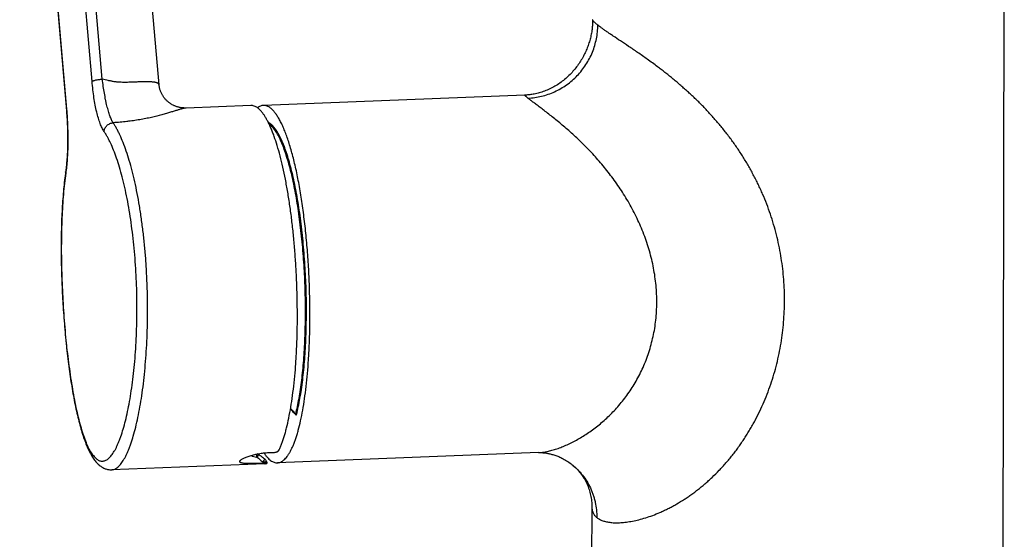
# Model space of a CAD drawing. Header units: millimetres. Extents: x -312 to 514, y -125 to 638.
# Tile 2 of 42: x -159 to -49, y -57 to 1. Entities that reach past the tile are written whole.
import ezdxf

# ---------------------------------------------------------------- set-up
doc = ezdxf.new("R2010")
doc.units = ezdxf.units.MM
doc.header["$LTSCALE"] = 23.1
doc.layers.get('0').update_dxf_attribs({"linetype": 'CONTINUOUS'})

msp = doc.modelspace()

# ---------------------------------------------------------------- linework, layer by layer
at = {"color": 9, "linetype": 'CONTINUOUS'}
for p, q in [((-151.22, -5.48), (-156.43, 54.49)), ((-150.08, -5.22), (-155.29, 54.75)), ((-159.29, 51.38), (-154.08, -8.59)), ((-132.82, -47.48), (-132.76, -47.48)), ((-132.13, -48.04), (-132.12, -48.18))]:
    msp.add_line(p, q, dxfattribs=at)
at = {"color": 7, "linetype": 'CONTINUOUS'}
for p, q in [((-143.72, -5.86), (-148.89, 53.67)), ((-49.17, 25.76), (-49.44, -120.79)), ((-102.82, -7.01), (-132.05, -8.16)), ((-102.82, -7.01), (-102.82, -7.01)), ((-133.47, -8.16), (-140.7, -8.45)), ((-101.26, -46.98), (-130.49, -48.13)), ((-131.9, -48.23), (-149.02, -48.9)), ((-131.66, -48.1), (-131.65, -48.19)), ((-97.54, -48.32), (-97.54, -48.32)), ((-149.02, -48.9), (-149.02, -48.9)), ((-95.32, -53.01), (-95.44, -120.7)), ((-95.32, -52.87), (-95.32, -53.01))]:
    msp.add_line(p, q, dxfattribs=at)
for points in [[(-159.31, 51.39), (-154.08, -8.77)], [(-95.22, 1.43), (-95.22, 1.31), (-95.22, 1.17), (-95.23, 1.04), (-95.23, 0.9), (-95.24, 0.76), (-95.26, 0.62), (-95.27, 0.49), (-95.29, 0.35), (-95.31, 0.21), (-95.33, 0.07), (-95.35, -0.07), (-95.38, -0.2), (-95.41, -0.34), (-95.44, -0.48), (-95.47, -0.62), (-95.51, -0.76), (-95.55, -0.89), (-95.59, -1.03), (-95.63, -1.17), (-95.67, -1.31), (-95.72, -1.44), (-95.77, -1.58), (-95.82, -1.72), (-95.88, -1.85), (-95.94, -1.99), (-96, -2.12), (-96.06, -2.26), (-96.12, -2.39), (-96.19, -2.53), (-96.26, -2.66), (-96.33, -2.8), (-96.41, -2.93), (-96.49, -3.06), (-96.57, -3.2), (-96.65, -3.33), (-96.74, -3.46), (-96.83, -3.59), (-96.92, -3.72), (-97.02, -3.85), (-97.12, -3.97), (-97.22, -4.1), (-97.32, -4.22), (-97.42, -4.34), (-97.53, -4.46), (-97.64, -4.58), (-97.75, -4.7), (-97.87, -4.81), (-97.99, -4.93), (-98.11, -5.04), (-98.23, -5.15), (-98.36, -5.25), (-98.49, -5.36), (-98.62, -5.46), (-98.75, -5.56), (-98.89, -5.65), (-99.02, -5.75), (-99.16, -5.84), (-99.3, -5.93), (-99.44, -6.01), (-99.58, -6.09), (-99.72, -6.17), (-99.87, -6.24), (-100.01, -6.31), (-100.16, -6.38), (-100.3, -6.44), (-100.45, -6.5), (-100.6, -6.56), (-100.75, -6.61), (-100.89, -6.66), (-101.04, -6.71), (-101.19, -6.75), (-101.33, -6.79), (-101.47, -6.83), (-101.61, -6.86), (-101.75, -6.89), (-101.88, -6.91), (-102.01, -6.93), (-102.14, -6.95), (-102.26, -6.97), (-102.39, -6.98), (-102.5, -6.99), (-102.62, -7), (-102.73, -7.01), (-102.82, -7.01)], [(-140.7, -8.45), (-140.74, -8.45), (-140.79, -8.45), (-140.85, -8.45), (-140.91, -8.45), (-140.97, -8.44), (-141.03, -8.44), (-141.1, -8.43), (-141.16, -8.43), (-141.23, -8.42), (-141.3, -8.41), (-141.37, -8.4), (-141.44, -8.38), (-141.51, -8.36), (-141.58, -8.35), (-141.66, -8.33), (-141.73, -8.3), (-141.8, -8.28), (-141.88, -8.25), (-141.95, -8.22), (-142.02, -8.19), (-142.09, -8.16), (-142.16, -8.12), (-142.24, -8.08), (-142.3, -8.04), (-142.37, -8), (-142.44, -7.96), (-142.51, -7.92), (-142.57, -7.87), (-142.63, -7.82), (-142.7, -7.77), (-142.76, -7.72), (-142.82, -7.67), (-142.87, -7.61), (-142.93, -7.56), (-142.98, -7.5), (-143.04, -7.44), (-143.09, -7.38), (-143.14, -7.32), (-143.18, -7.26), (-143.23, -7.19), (-143.27, -7.13), (-143.31, -7.06), (-143.35, -7), (-143.39, -6.93), (-143.43, -6.86), (-143.46, -6.79), (-143.49, -6.72), (-143.52, -6.65), (-143.55, -6.58), (-143.58, -6.51), (-143.6, -6.44), (-143.62, -6.37), (-143.64, -6.29), (-143.66, -6.22), (-143.68, -6.15), (-143.69, -6.08), (-143.7, -6.01), (-143.71, -5.94), (-143.72, -5.86)], [(-154.08, -8.77), (-154.07, -8.93), (-154.06, -9.08), (-154.05, -9.24), (-154.04, -9.4), (-154.03, -9.55), (-154.02, -9.71), (-154.01, -9.86), (-154, -10.01), (-153.99, -10.17), (-153.99, -10.32), (-153.98, -10.48), (-153.97, -10.63), (-153.97, -10.78), (-153.96, -10.93), (-153.96, -11.08), (-153.96, -11.23), (-153.96, -11.38), (-153.95, -11.53), (-153.95, -11.68), (-153.95, -11.83), (-153.95, -11.97), (-153.95, -12.12), (-153.95, -12.27), (-153.95, -12.41), (-153.96, -12.55), (-153.96, -12.7), (-153.96, -12.84), (-153.97, -12.98), (-153.97, -13.12), (-153.98, -13.25), (-153.98, -13.39), (-153.99, -13.52), (-154, -13.66), (-154, -13.79), (-154.01, -13.92), (-154.02, -14.05), (-154.03, -14.18), (-154.04, -14.3), (-154.05, -14.43), (-154.06, -14.55), (-154.07, -14.67), (-154.08, -14.79), (-154.09, -14.91), (-154.11, -15.02), (-154.12, -15.13), (-154.13, -15.24), (-154.15, -15.35), (-154.16, -15.46), (-154.2, -15.78)], [(-154.2, -15.78), (-154.24, -16.02), (-154.27, -16.26), (-154.3, -16.51), (-154.33, -16.76), (-154.35, -17.02), (-154.38, -17.27), (-154.4, -17.53), (-154.43, -17.79), (-154.45, -18.06), (-154.47, -18.33), (-154.49, -18.6), (-154.51, -18.87), (-154.53, -19.14), (-154.55, -19.42), (-154.56, -19.7), (-154.58, -19.98), (-154.59, -20.27), (-154.61, -20.55), (-154.62, -20.84), (-154.63, -21.13), (-154.64, -21.42), (-154.65, -21.72), (-154.65, -22.01), (-154.66, -22.31), (-154.66, -22.61), (-154.67, -22.91), (-154.67, -23.21), (-154.67, -23.52), (-154.68, -23.82), (-154.68, -24.13), (-154.68, -24.44), (-154.67, -24.74), (-154.67, -25.05), (-154.67, -25.36), (-154.66, -25.67), (-154.66, -25.99), (-154.65, -26.3), (-154.64, -26.61), (-154.63, -26.93), (-154.62, -27.24), (-154.61, -27.55), (-154.6, -27.87), (-154.59, -28.18), (-154.58, -28.5), (-154.56, -28.81), (-154.55, -29.13), (-154.53, -29.44), (-154.51, -29.76), (-154.5, -30.07), (-154.48, -30.39), (-154.46, -30.7), (-154.44, -31.02), (-154.42, -31.33), (-154.39, -31.64), (-154.37, -31.95), (-154.35, -32.26), (-154.32, -32.57), (-154.3, -32.88), (-154.27, -33.19), (-154.24, -33.5), (-154.21, -33.8), (-154.19, -34.11), (-154.16, -34.41), (-154.13, -34.71), (-154.09, -35.01), (-154.06, -35.31), (-154.03, -35.61), (-154, -35.91), (-153.96, -36.2), (-153.93, -36.49), (-153.89, -36.78), (-153.85, -37.07), (-153.82, -37.36), (-153.78, -37.64), (-153.74, -37.92), (-153.7, -38.2), (-153.66, -38.48), (-153.62, -38.76), (-153.58, -39.03), (-153.53, -39.3), (-153.49, -39.57), (-153.45, -39.83), (-153.4, -40.1), (-153.36, -40.36), (-153.31, -40.61), (-153.26, -40.87), (-153.22, -41.12), (-153.17, -41.37), (-153.12, -41.61), (-153.07, -41.86), (-153.02, -42.1), (-152.97, -42.33), (-152.91, -42.57), (-152.86, -42.8), (-152.81, -43.02), (-152.75, -43.25), (-152.7, -43.47), (-152.64, -43.68), (-152.59, -43.89), (-152.53, -44.1), (-152.47, -44.31), (-152.41, -44.51), (-152.35, -44.71), (-152.29, -44.91), (-152.23, -45.1), (-152.17, -45.29), (-152.1, -45.47), (-152.04, -45.65), (-151.97, -45.83), (-151.9, -46.01), (-151.83, -46.18), (-151.76, -46.34), (-151.69, -46.51), (-151.62, -46.66), (-151.55, -46.82), (-151.48, -46.96), (-151.4, -47.1), (-151.33, -47.24), (-151.25, -47.37), (-151.17, -47.49), (-151.1, -47.61), (-151.02, -47.72), (-150.95, -47.82), (-150.87, -47.92), (-150.79, -48.01), (-150.72, -48.1), (-150.64, -48.18), (-150.56, -48.26), (-150.48, -48.33), (-150.41, -48.4), (-150.33, -48.46), (-150.24, -48.52), (-150.16, -48.58), (-150.08, -48.63), (-150, -48.67), (-149.91, -48.72), (-149.83, -48.75), (-149.75, -48.79), (-149.66, -48.81), (-149.58, -48.84), (-149.49, -48.86), (-149.41, -48.88), (-149.33, -48.89), (-149.24, -48.9), (-149.16, -48.9), (-149.08, -48.9), (-149.02, -48.9)], [(-131.86, -47.74), (-131.95, -47.68), (-132.04, -47.61), (-132.14, -47.54), (-132.23, -47.47), (-132.32, -47.4), (-132.42, -47.33), (-132.51, -47.26), (-132.59, -47.2)], [(-101.24, -46.98), (-101.22, -46.98), (-101.2, -46.98), (-101.17, -46.98), (-101.14, -46.98), (-101.11, -46.98), (-101.08, -46.98), (-101.05, -46.98), (-101.01, -46.98), (-100.97, -46.98), (-100.93, -46.99), (-100.88, -46.99), (-100.83, -46.99), (-100.78, -47), (-100.72, -47), (-100.66, -47.01), (-100.6, -47.02), (-100.53, -47.02), (-100.46, -47.03), (-100.39, -47.05), (-100.31, -47.06), (-100.23, -47.07), (-100.14, -47.09), (-100.05, -47.11), (-99.96, -47.13), (-99.87, -47.15), (-99.77, -47.18), (-99.67, -47.21), (-99.56, -47.24), (-99.46, -47.28), (-99.35, -47.31), (-99.24, -47.35), (-99.12, -47.4), (-99.01, -47.44), (-98.89, -47.5), (-98.77, -47.55), (-98.65, -47.61), (-98.52, -47.68), (-98.39, -47.75), (-98.26, -47.82), (-98.13, -47.9), (-98, -47.98), (-97.88, -48.07), (-97.75, -48.15), (-97.64, -48.24), (-97.54, -48.32)], [(-97.54, -48.32), (-97.44, -48.4), (-97.33, -48.5), (-97.22, -48.6), (-97.11, -48.7), (-97, -48.81), (-96.89, -48.92), (-96.79, -49.04), (-96.69, -49.16), (-96.59, -49.28), (-96.49, -49.4), (-96.4, -49.53), (-96.31, -49.66), (-96.23, -49.8), (-96.14, -49.93), (-96.07, -50.07), (-95.99, -50.21), (-95.92, -50.35), (-95.85, -50.5), (-95.79, -50.64), (-95.73, -50.79), (-95.67, -50.95), (-95.62, -51.1), (-95.57, -51.26), (-95.52, -51.42), (-95.48, -51.58), (-95.45, -51.74), (-95.41, -51.91), (-95.39, -52.07), (-95.36, -52.23), (-95.35, -52.4), (-95.33, -52.56), (-95.32, -52.72), (-95.32, -52.87)]]:
    msp.add_lwpolyline(points, dxfattribs=at)
for centre, radius, start, end in [((-109.43, -24.03), 26.67, 222.7176, 224.4215), ((-128.26, -42.5), 0.3, 224.4215, 246.0477), ((-132.89, -47.6), 0.5, 52.465, 68.1661), ((-132.16, -48.15), 0.5, 4.9696, 54.1827)]:
    msp.add_arc(centre, radius, start, end, dxfattribs=at)
at = {"color": 9, "linetype": 'CONTINUOUS'}
for centre, radius, start, end in [((-109.5, -24.1), 26.53, 222.6286, 224.4174), ((-111.21, -23.56), 32.2, 227.9789, 229.4737)]:
    msp.add_arc(centre, radius, start, end, dxfattribs=at)
for points, knots in [([(-94.65, 0.83), (-94.69, 0.87), (-94.77, 0.93), (-94.89, 1.03), (-94.99, 1.12), (-95.07, 1.2), (-95.13, 1.27), (-95.17, 1.33), (-95.2, 1.37), (-95.21, 1.39), (-95.21, 1.41), (-95.22, 1.42), (-95.22, 1.43)], [0, 0, 0, 0, 0.205348, 0.387477, 0.546266, 0.681721, 0.794006, 0.883577, 0.920123, 0.951426, 0.977847, 1, 1, 1, 1]), ([(-102.46, -7.34), (-101.95, -7.32), (-100.92, -7.18), (-99.45, -6.67), (-98.1, -5.89), (-96.9, -4.86), (-95.93, -3.62), (-95.2, -2.23), (-94.75, -0.72), (-94.65, 0.31), (-94.65, 0.83)], [0, 0, 0, 0, 0.123426, 0.247817, 0.373034, 0.498791, 0.624731, 0.750468, 0.875642, 1, 1, 1, 1]), ([(-87.96, -3.84), (-88.34, -3.55), (-89.08, -3.01), (-90.16, -2.25), (-91.16, -1.57), (-92.08, -0.96), (-92.77, -0.5), (-93.27, -0.16), (-93.61, 0.07), (-93.91, 0.28), (-94.19, 0.48), (-94.43, 0.66), (-94.58, 0.77), (-94.65, 0.83)], [0, 0, 0, 0, 0.174234, 0.336645, 0.485887, 0.62077, 0.740325, 0.794113, 0.843797, 0.889307, 0.930551, 0.96746, 1, 1, 1, 1]), ([(-94.75, -54.25), (-94.65, -54.32), (-94.44, -54.46), (-94.08, -54.62), (-93.66, -54.73), (-93.18, -54.81), (-92.64, -54.84), (-92.06, -54.82), (-91.43, -54.76), (-90.75, -54.65), (-90.03, -54.49), (-89.27, -54.28), (-88.49, -54.01), (-87.82, -53.74), (-87.28, -53.49), (-86.86, -53.29), (-86.44, -53.08), (-85.88, -52.77), (-85.31, -52.43), (-84.75, -52.07), (-84.33, -51.78), (-83.91, -51.48), (-83.34, -51.05), (-82.79, -50.6), (-82.25, -50.12), (-81.72, -49.63), (-81.19, -49.1), (-80.69, -48.56), (-80.31, -48.14), (-79.94, -47.71), (-79.58, -47.27), (-79.23, -46.82), (-78.89, -46.36), (-78.56, -45.88), (-78.24, -45.4), (-77.93, -44.91), (-77.62, -44.42), (-77.33, -43.91), (-76.96, -43.23), (-76.52, -42.35), (-76.03, -41.28), (-75.59, -40.18), (-75.2, -39.07), (-74.85, -37.93), (-74.55, -36.79), (-74.3, -35.63), (-74.09, -34.46), (-73.94, -33.28), (-73.83, -32.09), (-73.76, -30.9), (-73.75, -29.71), (-73.78, -28.52), (-73.86, -27.33), (-73.99, -26.14), (-74.16, -24.96), (-74.38, -23.79), (-74.65, -22.62), (-74.97, -21.47), (-75.33, -20.32), (-75.74, -19.19), (-76.12, -18.26), (-76.45, -17.53), (-76.7, -16.98), (-76.97, -16.44), (-77.25, -15.9), (-77.54, -15.37), (-77.83, -14.85), (-78.14, -14.33), (-78.46, -13.81), (-78.79, -13.3), (-79.13, -12.8), (-79.47, -12.31), (-79.83, -11.82), (-80.2, -11.34), (-80.57, -10.86), (-80.95, -10.4), (-81.34, -9.94), (-81.73, -9.49), (-82.13, -9.05), (-82.53, -8.61), (-82.94, -8.19), (-83.36, -7.77), (-83.77, -7.37), (-84.19, -6.97), (-84.62, -6.59), (-85.04, -6.21), (-85.46, -5.84), (-85.88, -5.48), (-86.3, -5.13), (-86.72, -4.79), (-87.14, -4.46), (-87.55, -4.15), (-87.82, -3.94), (-87.96, -3.84)], [0, 0, 0, 0, 0.005302, 0.011133, 0.017602, 0.024777, 0.032698, 0.041382, 0.050833, 0.061042, 0.071992, 0.083657, 0.096005, 0.108998, 0.115724, 0.122595, 0.129607, 0.136751, 0.151409, 0.158914, 0.166527, 0.174242, 0.182052, 0.197933, 0.205994, 0.214129, 0.230593, 0.238911, 0.24728, 0.255697, 0.264159, 0.272661, 0.281199, 0.28977, 0.298371, 0.306999, 0.315651, 0.324325, 0.333019, 0.350459, 0.367956, 0.385499, 0.403079, 0.420688, 0.438319, 0.455969, 0.473632, 0.491306, 0.508989, 0.526681, 0.54438, 0.562088, 0.579806, 0.597535, 0.615279, 0.633041, 0.650823, 0.66863, 0.686464, 0.704329, 0.722225, 0.731185, 0.740153, 0.749129, 0.758111, 0.767099, 0.776092, 0.785088, 0.794087, 0.803086, 0.812083, 0.821075, 0.83006, 0.839033, 0.847991, 0.856931, 0.865849, 0.874739, 0.883595, 0.892409, 0.901175, 0.909888, 0.918541, 0.927125, 0.935633, 0.944056, 0.952388, 0.960623, 0.968751, 0.976763, 0.984647, 0.992395, 1, 1, 1, 1]), ([(-151.22, -5.48), (-151.21, -5.47), (-151.19, -5.45), (-151.15, -5.43), (-151.11, -5.41), (-151.04, -5.38), (-150.94, -5.35), (-150.79, -5.31), (-150.63, -5.28), (-150.45, -5.25), (-150.26, -5.23), (-150.14, -5.22), (-150.08, -5.22)], [0, 0, 0, 0, 0.027964, 0.061808, 0.101659, 0.147421, 0.255598, 0.383371, 0.526676, 0.680739, 0.840333, 1, 1, 1, 1]), ([(-149.87, -11.07), (-149.91, -11.01), (-149.99, -10.88), (-150.1, -10.67), (-150.21, -10.44), (-150.32, -10.18), (-150.42, -9.89), (-150.55, -9.46), (-150.71, -8.87), (-150.87, -8.11), (-151.01, -7.28), (-151.13, -6.39), (-151.19, -5.79), (-151.22, -5.48)], [0, 0, 0, 0, 0.037126, 0.078106, 0.122975, 0.17171, 0.224237, 0.280444, 0.403265, 0.538662, 0.684719, 0.839261, 1, 1, 1, 1]), ([(-148.86, -10.1), (-148.89, -10.05), (-148.96, -9.94), (-149.05, -9.76), (-149.14, -9.55), (-149.22, -9.32), (-149.31, -9.07), (-149.42, -8.69), (-149.53, -8.29), (-149.63, -7.87), (-149.73, -7.4), (-149.84, -6.79), (-149.97, -6.02), (-150.04, -5.49), (-150.08, -5.22)], [0, 0, 0, 0, 0.036509, 0.077019, 0.121547, 0.170051, 0.22245, 0.27862, 0.401608, 0.468026, 0.537407, 0.683965, 0.838966, 1, 1, 1, 1]), ([(-143.72, -5.85), (-143.72, -5.83), (-143.73, -5.8), (-143.76, -5.75), (-143.8, -5.71), (-143.85, -5.67), (-143.93, -5.64), (-144.01, -5.61), (-144.11, -5.59), (-144.22, -5.57), (-144.34, -5.55), (-144.48, -5.54), (-144.63, -5.53), (-144.85, -5.52), (-145.09, -5.52), (-145.34, -5.52), (-145.54, -5.52), (-145.76, -5.53), (-145.98, -5.53), (-146.22, -5.54), (-146.46, -5.55), (-146.71, -5.56), (-146.98, -5.57), (-147.25, -5.58), (-147.53, -5.58), (-147.83, -5.58), (-148.13, -5.57), (-148.39, -5.55), (-148.6, -5.53), (-148.76, -5.5), (-148.93, -5.48), (-149.09, -5.44), (-149.25, -5.41), (-149.47, -5.36), (-149.75, -5.3), (-149.97, -5.25), (-150.08, -5.22)], [0, 0, 0, 0, 0.008158, 0.016422, 0.025409, 0.035611, 0.047389, 0.060962, 0.076415, 0.093765, 0.113008, 0.134126, 0.157092, 0.181858, 0.23657, 0.266399, 0.297792, 0.330702, 0.365124, 0.401066, 0.438536, 0.477541, 0.518084, 0.560167, 0.603781, 0.648908, 0.695587, 0.74386, 0.768583, 0.793641, 0.818967, 0.844503, 0.870199, 0.896017, 0.947906, 1, 1, 1, 1]), ([(-102.46, -7.34), (-102.49, -7.32), (-102.55, -7.27), (-102.62, -7.21), (-102.67, -7.17), (-102.7, -7.14), (-102.73, -7.12), (-102.76, -7.1), (-102.78, -7.08), (-102.79, -7.06), (-102.81, -7.05), (-102.82, -7.04), (-102.82, -7.03), (-102.82, -7.03), (-102.83, -7.02), (-102.83, -7.02), (-102.83, -7.02), (-102.83, -7.01), (-102.82, -7.01), (-102.82, -7.01)], [0, 0, 0, 0, 0.247567, 0.459065, 0.551172, 0.634155, 0.708236, 0.773577, 0.830111, 0.877752, 0.916579, 0.946796, 0.958764, 0.968703, 0.976693, 0.982877, 0.987545, 0.991321, 1, 1, 1, 1]), ([(-101.26, -46.98), (-101.1, -46.98), (-100.78, -46.95), (-100.29, -46.86), (-99.76, -46.73), (-99.21, -46.56), (-98.64, -46.35), (-98.06, -46.1), (-97.47, -45.82), (-96.66, -45.39), (-95.66, -44.76), (-94.68, -44.03), (-93.92, -43.38), (-93.36, -42.86), (-92.81, -42.3), (-92.09, -41.5), (-91.24, -40.42), (-90.49, -39.24), (-89.95, -38.24), (-89.57, -37.45), (-89.23, -36.63), (-88.93, -35.78), (-88.67, -34.91), (-88.45, -34.01), (-88.27, -33.09), (-88.1, -31.84), (-88.01, -30.23), (-88.08, -28.61), (-88.24, -27.32), (-88.4, -26.35), (-88.61, -25.39), (-88.86, -24.43), (-89.15, -23.5), (-89.59, -22.27), (-90.11, -21.08), (-90.68, -19.93), (-91.29, -18.81), (-92.12, -17.48), (-93.19, -15.98), (-94.32, -14.57), (-95.49, -13.27), (-96.68, -12.08), (-97.68, -11.16), (-98.47, -10.48), (-99.22, -9.85), (-99.94, -9.28), (-100.63, -8.74), (-101.09, -8.39), (-101.51, -8.07), (-101.88, -7.79), (-102.15, -7.59), (-102.34, -7.44), (-102.42, -7.38), (-102.46, -7.34)], [0, 0, 0, 0, 0.008985, 0.018804, 0.029384, 0.040637, 0.052477, 0.064829, 0.077634, 0.090846, 0.118325, 0.147042, 0.16182, 0.176861, 0.192158, 0.207707, 0.239543, 0.272379, 0.289181, 0.306235, 0.32354, 0.341092, 0.358887, 0.376917, 0.39517, 0.413629, 0.451072, 0.489066, 0.508205, 0.527394, 0.546604, 0.565807, 0.584974, 0.604081, 0.642016, 0.660812, 0.679467, 0.716284, 0.752352, 0.787548, 0.821725, 0.854691, 0.886175, 0.901243, 0.915776, 0.9429, 0.955276, 0.966696, 0.977021, 0.986105, 0.993807, 0.997099, 1, 1, 1, 1]), ([(-154.08, -8.59), (-154.02, -9.22), (-153.96, -10.18), (-153.93, -11.46), (-153.93, -12.4), (-153.95, -13.31), (-154, -14.17), (-154.07, -14.98), (-154.13, -15.49), (-154.16, -15.74)], [0, 0, 0, 0, 0.268206, 0.402645, 0.534661, 0.662244, 0.783467, 0.89657, 1, 1, 1, 1]), ([(-154.08, -8.59), (-154.08, -8.59), (-154.09, -8.6), (-154.1, -8.62), (-154.1, -8.63), (-154.1, -8.63)], [0, 0, 0, 0, 0.543847, 0.778168, 1, 1, 1, 1]), ([(-140.7, -8.45), (-140.72, -8.45), (-140.77, -8.45), (-140.86, -8.47), (-140.96, -8.49), (-141.07, -8.52), (-141.2, -8.55), (-141.4, -8.61), (-141.68, -8.69), (-142.04, -8.8), (-142.46, -8.93), (-142.92, -9.07), (-143.63, -9.27), (-144.39, -9.46), (-145.22, -9.64), (-145.89, -9.76), (-146.48, -9.85), (-146.96, -9.91), (-147.46, -9.97), (-148.09, -10.04), (-148.6, -10.08), (-148.86, -10.1)], [0, 0, 0, 0, 0.00875, 0.019273, 0.031577, 0.045649, 0.061464, 0.07898, 0.118923, 0.16509, 0.217158, 0.275024, 0.338478, 0.480836, 0.558959, 0.641256, 0.727269, 0.771449, 0.816251, 0.907376, 1, 1, 1, 1]), ([(-149.87, -11.07), (-149.87, -11.01), (-149.85, -10.89), (-149.78, -10.71), (-149.68, -10.55), (-149.56, -10.4), (-149.41, -10.28), (-149.23, -10.19), (-149.05, -10.12), (-148.92, -10.11), (-148.86, -10.1)], [0, 0, 0, 0, 0.120529, 0.243364, 0.368262, 0.49469, 0.621907, 0.749069, 0.87534, 1, 1, 1, 1]), ([(-148.13, -48.4), (-148.07, -48.34), (-147.96, -48.21), (-147.8, -47.98), (-147.64, -47.73), (-147.48, -47.44), (-147.33, -47.12), (-147.18, -46.78), (-147.03, -46.41), (-146.83, -45.86), (-146.59, -45.1), (-146.32, -44.11), (-146.08, -43.03), (-145.85, -41.85), (-145.65, -40.6), (-145.47, -39.26), (-145.32, -37.87), (-145.2, -36.41), (-145.1, -34.91), (-145.02, -32.83), (-145, -30.72), (-145.04, -28.6), (-145.11, -27), (-145.2, -25.42), (-145.33, -23.86), (-145.5, -22.33), (-145.69, -20.84), (-145.91, -19.4), (-146.16, -18.02), (-146.43, -16.71), (-146.73, -15.48), (-147.04, -14.34), (-147.38, -13.29), (-147.73, -12.33), (-148.04, -11.61), (-148.29, -11.08), (-148.48, -10.73), (-148.66, -10.4), (-148.79, -10.2), (-148.86, -10.1)], [0, 0, 0, 0, 0.006429, 0.013454, 0.0211, 0.029381, 0.038303, 0.047871, 0.058081, 0.068928, 0.092498, 0.118488, 0.146775, 0.177211, 0.209628, 0.243842, 0.279655, 0.316857, 0.355228, 0.394539, 0.475035, 0.515744, 0.556434, 0.596863, 0.636788, 0.675975, 0.714191, 0.751212, 0.786824, 0.820824, 0.853021, 0.883239, 0.911321, 0.937131, 0.960558, 0.971353, 0.981527, 0.991075, 1, 1, 1, 1]), ([(-128.44, -42.67), (-128.37, -42.39), (-128.24, -41.81), (-128.06, -40.9), (-127.9, -39.92), (-127.76, -38.88), (-127.64, -37.79), (-127.54, -36.63), (-127.46, -35.44), (-127.4, -34.2), (-127.36, -32.94), (-127.34, -31.64), (-127.34, -30.33), (-127.38, -28.56), (-127.47, -26.36), (-127.67, -23.76), (-127.9, -21.64), (-128.12, -20.01), (-128.3, -18.84), (-128.5, -17.73), (-128.71, -16.67), (-128.94, -15.67), (-129.18, -14.74), (-129.44, -13.89), (-129.7, -13.1), (-129.97, -12.4), (-130.21, -11.87), (-130.4, -11.5), (-130.55, -11.24), (-130.69, -11.01), (-130.84, -10.8), (-130.98, -10.62), (-131.13, -10.46), (-131.28, -10.32), (-131.38, -10.24), (-131.43, -10.21)], [0, 0, 0, 0, 0.025796, 0.053651, 0.083446, 0.115045, 0.148298, 0.183045, 0.219114, 0.256326, 0.294492, 0.333419, 0.37291, 0.412761, 0.492726, 0.571681, 0.648014, 0.684712, 0.720182, 0.754248, 0.786743, 0.817512, 0.846411, 0.873313, 0.898106, 0.9207, 0.941031, 0.950339, 0.959073, 0.967236, 0.974838, 0.981891, 0.988415, 0.994439, 1, 1, 1, 1]), ([(-149.19, -47.47), (-149.14, -47.41), (-149.03, -47.28), (-148.88, -47.07), (-148.72, -46.82), (-148.57, -46.55), (-148.43, -46.25), (-148.28, -45.92), (-148.14, -45.57), (-147.95, -45.05), (-147.72, -44.33), (-147.47, -43.39), (-147.23, -42.36), (-147.01, -41.25), (-146.82, -40.05), (-146.65, -38.79), (-146.5, -37.46), (-146.34, -35.59), (-146.21, -33.15), (-146.18, -30.67), (-146.22, -28.65), (-146.3, -26.64), (-146.45, -24.64), (-146.66, -22.68), (-146.84, -21.27), (-147.05, -19.9), (-147.29, -18.59), (-147.55, -17.35), (-147.83, -16.18), (-148.13, -15.09), (-148.45, -14.09), (-148.79, -13.19), (-149.08, -12.5), (-149.33, -12), (-149.5, -11.67), (-149.68, -11.36), (-149.81, -11.16), (-149.87, -11.07)], [0, 0, 0, 0, 0.006433, 0.013461, 0.021107, 0.029386, 0.038307, 0.04787, 0.058075, 0.068917, 0.09247, 0.11844, 0.146705, 0.177119, 0.209516, 0.243713, 0.279514, 0.316709, 0.394392, 0.474917, 0.515647, 0.556361, 0.636762, 0.675972, 0.714208, 0.751245, 0.786868, 0.820873, 0.85307, 0.883283, 0.911357, 0.937157, 0.960573, 0.971362, 0.981531, 0.991077, 1, 1, 1, 1]), ([(-154.16, -15.74), (-154.22, -16.11), (-154.32, -16.9), (-154.43, -18.11), (-154.53, -19.39), (-154.6, -20.74), (-154.64, -22.13), (-154.66, -23.57), (-154.66, -25.04), (-154.62, -27.05), (-154.52, -29.57), (-154.32, -32.57), (-154.09, -35.03), (-153.86, -36.92), (-153.67, -38.27), (-153.47, -39.57), (-153.26, -40.79), (-153.03, -41.94), (-152.78, -43), (-152.53, -43.98), (-152.26, -44.85), (-152.02, -45.52), (-151.83, -46), (-151.68, -46.32), (-151.54, -46.61), (-151.39, -46.88), (-151.24, -47.12), (-151.08, -47.32), (-150.93, -47.5), (-150.77, -47.65), (-150.62, -47.77), (-150.46, -47.86), (-150.3, -47.92), (-150.14, -47.95), (-149.98, -47.94), (-149.82, -47.91), (-149.66, -47.84), (-149.5, -47.75), (-149.34, -47.62), (-149.24, -47.52), (-149.19, -47.47)], [0, 0, 0, 0, 0.033412, 0.068967, 0.10647, 0.145705, 0.186439, 0.22843, 0.271422, 0.315152, 0.403738, 0.491986, 0.577693, 0.618925, 0.658733, 0.696874, 0.733121, 0.767261, 0.7991, 0.828469, 0.855222, 0.879246, 0.890211, 0.90047, 0.910023, 0.918874, 0.927034, 0.934521, 0.941363, 0.947604, 0.953303, 0.958544, 0.963433, 0.968107, 0.972723, 0.977441, 0.982414, 0.987769, 0.993606, 1, 1, 1, 1]), ([(-154.16, -15.74), (-154.17, -15.7), (-154.18, -15.64), (-154.18, -15.58), (-154.17, -15.55)], [0, 0, 0, 0, 0.504855, 1, 1, 1, 1]), ([(-128.48, -42.71), (-128.48, -42.71), (-128.48, -42.7), (-128.48, -42.7), (-128.48, -42.7), (-128.47, -42.7), (-128.47, -42.7), (-128.47, -42.69), (-128.46, -42.69), (-128.46, -42.68), (-128.45, -42.68), (-128.45, -42.67), (-128.44, -42.67)], [0, 0, 0, 0, 0.005354, 0.01788, 0.0382, 0.066393, 0.146376, 0.257534, 0.399308, 0.570941, 0.771553, 1, 1, 1, 1]), ([(-128.44, -42.67), (-128.44, -42.67), (-128.4, -42.69), (-128.37, -42.71), (-128.34, -42.72)], [0, 0, 0, 0, 0.246493, 1, 1, 1, 1]), ([(-133.4, -47.3), (-133.31, -47.35), (-133.12, -47.44), (-132.92, -47.47), (-132.82, -47.48)], [0, 0, 0, 0, 0.496871, 1, 1, 1, 1]), ([(-132.86, -47.17), (-132.86, -47.18), (-132.84, -47.23), (-132.83, -47.3), (-132.82, -47.39), (-132.82, -47.45), (-132.82, -47.48)], [0, 0, 0, 0, 0.196256, 0.43351, 0.70454, 1, 1, 1, 1]), ([(-132.81, -47.15), (-132.81, -47.16), (-132.8, -47.18), (-132.79, -47.23), (-132.77, -47.29), (-132.76, -47.39), (-132.76, -47.45), (-132.76, -47.48)], [0, 0, 0, 0, 0.08758, 0.187755, 0.422937, 0.697398, 1, 1, 1, 1]), ([(-132.59, -47.2), (-132.59, -47.2), (-132.59, -47.2), (-132.59, -47.21), (-132.59, -47.21), (-132.59, -47.22), (-132.59, -47.23), (-132.6, -47.24), (-132.61, -47.25), (-132.61, -47.27), (-132.63, -47.29), (-132.65, -47.33), (-132.68, -47.38), (-132.72, -47.43), (-132.75, -47.47), (-132.76, -47.48)], [0, 0, 0, 0, 0.009761, 0.016736, 0.025503, 0.048846, 0.080213, 0.119622, 0.166942, 0.221952, 0.284362, 0.429968, 0.600477, 0.791965, 1, 1, 1, 1]), ([(-149.02, -48.9), (-148.99, -48.9), (-148.91, -48.89), (-148.76, -48.86), (-148.56, -48.77), (-148.34, -48.61), (-148.2, -48.48), (-148.13, -48.4)], [0, 0, 0, 0, 0.107728, 0.217703, 0.450207, 0.708472, 1, 1, 1, 1]), ([(-131.86, -47.74), (-131.86, -47.74), (-131.87, -47.74), (-131.87, -47.74), (-131.87, -47.74), (-131.88, -47.75), (-131.89, -47.76), (-131.9, -47.77), (-131.92, -47.78), (-131.93, -47.8), (-131.96, -47.82), (-131.99, -47.86), (-132.03, -47.92), (-132.08, -47.97), (-132.11, -48.02), (-132.13, -48.04)], [0, 0, 0, 0, 0.010003, 0.017173, 0.02619, 0.0502, 0.082434, 0.122865, 0.1713, 0.227445, 0.290929, 0.438104, 0.608687, 0.7978, 1, 1, 1, 1]), ([(-132.13, -48.04), (-132.1, -48.04), (-132.04, -48.03), (-131.95, -48.03), (-131.87, -48.03), (-131.81, -48.04), (-131.77, -48.05), (-131.74, -48.05), (-131.72, -48.06), (-131.7, -48.07), (-131.68, -48.07), (-131.67, -48.08), (-131.66, -48.09), (-131.66, -48.1), (-131.66, -48.1)], [0, 0, 0, 0, 0.187999, 0.367318, 0.532018, 0.676779, 0.740277, 0.797241, 0.847344, 0.890401, 0.926441, 0.955844, 0.979641, 1, 1, 1, 1]), ([(-97.54, -48.32), (-97.33, -48.49), (-96.91, -48.87), (-96.35, -49.5), (-95.87, -50.19), (-95.53, -50.81), (-95.3, -51.33), (-95.16, -51.73), (-95.03, -52.13), (-94.89, -52.69), (-94.78, -53.39), (-94.75, -53.96), (-94.75, -54.25)], [0, 0, 0, 0, 0.123821, 0.247779, 0.372001, 0.49657, 0.559036, 0.621626, 0.68435, 0.747214, 0.873322, 1, 1, 1, 1]), ([(-95.32, -53.01), (-95.32, -53.14), (-95.3, -53.32), (-95.24, -53.55), (-95.18, -53.72), (-95.1, -53.87), (-95, -54.01), (-94.88, -54.14), (-94.79, -54.21), (-94.75, -54.25)], [0, 0, 0, 0, 0.264234, 0.388834, 0.510355, 0.6305, 0.751026, 0.873658, 1, 1, 1, 1])]:
    msp.add_open_spline(points, degree=3, knots=knots, dxfattribs=at)
at = {"color": 7, "linetype": 'CONTINUOUS'}
for points, knots in [([(-130.35, -46.77), (-130.29, -46.66), (-130.18, -46.42), (-130.03, -46.04), (-129.88, -45.63), (-129.73, -45.19), (-129.59, -44.72), (-129.41, -44.03), (-129.2, -43.09), (-128.97, -41.88), (-128.78, -40.57), (-128.61, -39.17), (-128.47, -37.69), (-128.37, -36.13), (-128.29, -34.52), (-128.25, -32.86), (-128.25, -31.16), (-128.27, -29.45), (-128.33, -27.72), (-128.42, -26), (-128.54, -24.29), (-128.69, -22.61), (-128.87, -20.98), (-129.08, -19.4), (-129.32, -17.88), (-129.58, -16.44), (-129.86, -15.09), (-130.16, -13.83), (-130.49, -12.69), (-130.78, -11.8), (-131.02, -11.16), (-131.2, -10.72), (-131.38, -10.31), (-131.56, -9.94), (-131.75, -9.6), (-131.93, -9.3), (-132.12, -9.03), (-132.31, -8.79), (-132.5, -8.59), (-132.7, -8.43), (-132.89, -8.31), (-133.08, -8.22), (-133.27, -8.17), (-133.4, -8.16), (-133.47, -8.16)], [0, 0, 0, 0, 0.009405, 0.019537, 0.030397, 0.041978, 0.054273, 0.067267, 0.09529, 0.125897, 0.158901, 0.194091, 0.231232, 0.270071, 0.310339, 0.351755, 0.394025, 0.436852, 0.479931, 0.522955, 0.56562, 0.607621, 0.648664, 0.688458, 0.726726, 0.763205, 0.797647, 0.829826, 0.859538, 0.886609, 0.899109, 0.9109, 0.921972, 0.932317, 0.941934, 0.950827, 0.959006, 0.96649, 0.973313, 0.979522, 0.985185, 0.990397, 0.995285, 1, 1, 1, 1]), ([(-132.05, -8.16), (-132.11, -8.16), (-132.22, -8.17), (-132.39, -8.23), (-132.56, -8.31), (-132.66, -8.38), (-132.72, -8.42)], [0, 0, 0, 0, 0.233551, 0.474022, 0.727731, 1, 1, 1, 1]), ([(-126.85, -31.67), (-126.85, -30.95), (-126.86, -29.49), (-126.94, -27.3), (-127.06, -25.13), (-127.24, -22.99), (-127.47, -20.91), (-127.74, -18.92), (-128.05, -17.04), (-128.34, -15.56), (-128.6, -14.45), (-128.8, -13.67), (-129, -12.94), (-129.22, -12.25), (-129.43, -11.61), (-129.66, -11.02), (-129.88, -10.48), (-130.11, -9.99), (-130.35, -9.56), (-130.59, -9.19), (-130.83, -8.87), (-131.07, -8.6), (-131.31, -8.4), (-131.52, -8.28), (-131.69, -8.21), (-131.81, -8.18), (-131.93, -8.16), (-132.01, -8.16), (-132.05, -8.16)], [0, 0, 0, 0, 0.08758, 0.175863, 0.263836, 0.350491, 0.434837, 0.515918, 0.592821, 0.664697, 0.698508, 0.73078, 0.761432, 0.790391, 0.817592, 0.842981, 0.866514, 0.888162, 0.907915, 0.925783, 0.94181, 0.956081, 0.968741, 0.980024, 0.985259, 0.990291, 0.995181, 1, 1, 1, 1]), ([(-128.34, -42.72), (-128.27, -42.43), (-128.14, -41.84), (-127.96, -40.91), (-127.79, -39.91), (-127.65, -38.84), (-127.53, -37.71), (-127.43, -36.53), (-127.35, -35.31), (-127.29, -34.04), (-127.25, -32.74), (-127.24, -31.42), (-127.24, -30.07), (-127.28, -28.27), (-127.39, -26.02), (-127.6, -23.37), (-127.84, -21.22), (-128.08, -19.57), (-128.27, -18.4), (-128.48, -17.28), (-128.71, -16.22), (-128.94, -15.23), (-129.2, -14.31), (-129.42, -13.6), (-129.6, -13.06), (-129.78, -12.58), (-129.97, -12.13), (-130.17, -11.71), (-130.31, -11.43), (-130.46, -11.17), (-130.61, -10.94), (-130.76, -10.73), (-130.9, -10.54), (-131.05, -10.38), (-131.25, -10.2), (-131.4, -10.1), (-131.51, -10.04)], [0, 0, 0, 0, 0.026124, 0.054367, 0.084603, 0.116689, 0.150469, 0.185771, 0.222416, 0.260214, 0.298967, 0.338472, 0.378519, 0.418897, 0.499784, 0.579419, 0.656121, 0.692866, 0.728285, 0.762194, 0.794424, 0.824815, 0.853225, 0.879525, 0.891851, 0.90361, 0.925395, 0.935409, 0.944831, 0.953663, 0.961908, 0.969574, 0.976676, 0.983235, 0.989281, 1, 1, 1, 1]), ([(-130.49, -48.13), (-130.42, -48.12), (-130.29, -48.11), (-130.11, -48.04), (-129.92, -47.94), (-129.74, -47.8), (-129.56, -47.62), (-129.39, -47.41), (-129.22, -47.16), (-129.05, -46.88), (-128.89, -46.56), (-128.73, -46.21), (-128.57, -45.82), (-128.42, -45.4), (-128.28, -44.95), (-128.09, -44.29), (-127.87, -43.38), (-127.64, -42.21), (-127.44, -40.94), (-127.26, -39.57), (-127.11, -38.11), (-127, -36.58), (-126.91, -34.99), (-126.86, -33.35), (-126.85, -32.23), (-126.85, -31.67)], [0, 0, 0, 0, 0.010846, 0.022089, 0.034082, 0.047115, 0.061405, 0.077111, 0.094343, 0.113174, 0.133649, 0.155794, 0.179617, 0.205112, 0.232265, 0.261052, 0.32339, 0.391808, 0.465903, 0.545205, 0.62919, 0.717286, 0.808884, 0.903344, 1, 1, 1, 1]), ([(-128.38, -42.77), (-128.38, -42.77), (-128.38, -42.77), (-128.37, -42.77), (-128.37, -42.77), (-128.36, -42.76), (-128.35, -42.74), (-128.35, -42.73), (-128.34, -42.72)], [0, 0, 0, 0, 0.077781, 0.15364, 0.239619, 0.344057, 0.622451, 1, 1, 1, 1]), ([(-134.64, -47.88), (-134.63, -47.86), (-134.61, -47.84), (-134.55, -47.79), (-134.45, -47.73), (-134.32, -47.65), (-134.16, -47.57), (-133.97, -47.5), (-133.76, -47.42), (-133.53, -47.34), (-133.19, -47.24), (-132.74, -47.13), (-132.17, -47.04), (-131.59, -46.98), (-131.2, -46.97), (-131.01, -46.97)], [0, 0, 0, 0, 0.012603, 0.026916, 0.060754, 0.10148, 0.148793, 0.20224, 0.261265, 0.325238, 0.393473, 0.539758, 0.693942, 0.849528, 1, 1, 1, 1]), ([(-131.99, -47.02), (-131.93, -47.11), (-131.82, -47.28), (-131.63, -47.51), (-131.44, -47.7), (-131.25, -47.86), (-131.06, -47.99), (-130.87, -48.07), (-130.68, -48.12), (-130.55, -48.13), (-130.49, -48.13)], [0, 0, 0, 0, 0.165967, 0.317923, 0.456525, 0.582747, 0.697987, 0.804166, 0.903807, 1, 1, 1, 1]), ([(-131.01, -46.97), (-130.97, -46.97), (-130.9, -46.97), (-130.8, -46.96), (-130.69, -46.94), (-130.59, -46.92), (-130.51, -46.89), (-130.45, -46.86), (-130.41, -46.83), (-130.38, -46.8), (-130.36, -46.78), (-130.35, -46.77)], [0, 0, 0, 0, 0.147189, 0.299374, 0.450151, 0.593287, 0.723216, 0.835533, 0.884234, 0.927767, 1, 1, 1, 1]), ([(-134.7, -48), (-134.7, -47.99), (-134.7, -47.96), (-134.68, -47.92), (-134.66, -47.89), (-134.64, -47.88)], [0, 0, 0, 0, 0.202959, 0.556106, 1, 1, 1, 1]), ([(-132.12, -48.18), (-132.29, -48.19), (-132.62, -48.2), (-133.02, -48.21), (-133.33, -48.22), (-133.55, -48.22), (-133.75, -48.22), (-133.94, -48.21), (-134.1, -48.2), (-134.25, -48.19), (-134.38, -48.17), (-134.49, -48.15), (-134.57, -48.12), (-134.61, -48.1), (-134.64, -48.08), (-134.67, -48.07), (-134.68, -48.04), (-134.7, -48.02), (-134.7, -48.01), (-134.7, -48)], [0, 0, 0, 0, 0.192356, 0.375512, 0.461603, 0.543027, 0.619101, 0.689201, 0.75278, 0.809374, 0.858625, 0.900311, 0.934424, 0.948748, 0.961372, 0.97247, 0.982317, 0.991316, 1, 1, 1, 1]), ([(-131.65, -48.19), (-131.65, -48.19), (-131.65, -48.18), (-131.66, -48.18), (-131.66, -48.18), (-131.67, -48.18), (-131.69, -48.18), (-131.71, -48.17), (-131.74, -48.17), (-131.79, -48.17), (-131.86, -48.17), (-131.94, -48.17), (-132.03, -48.17), (-132.09, -48.18), (-132.12, -48.18)], [0, 0, 0, 0, 0.007682, 0.014298, 0.023026, 0.047, 0.079698, 0.120955, 0.170482, 0.292715, 0.442365, 0.614275, 0.802388, 1, 1, 1, 1]), ([(-131.9, -48.23), (-131.86, -48.23), (-131.78, -48.22), (-131.7, -48.2), (-131.66, -48.19)], [0, 0, 0, 0, 0.496343, 1, 1, 1, 1]), ([(-131.66, -48.19), (-131.66, -48.19), (-131.66, -48.19), (-131.65, -48.19), (-131.65, -48.19), (-131.65, -48.19)], [0, 0, 0, 0, 0.394944, 0.68782, 1, 1, 1, 1])]:
    msp.add_open_spline(points, degree=3, knots=knots, dxfattribs=at)

doc.saveas('drawing.dxf')
